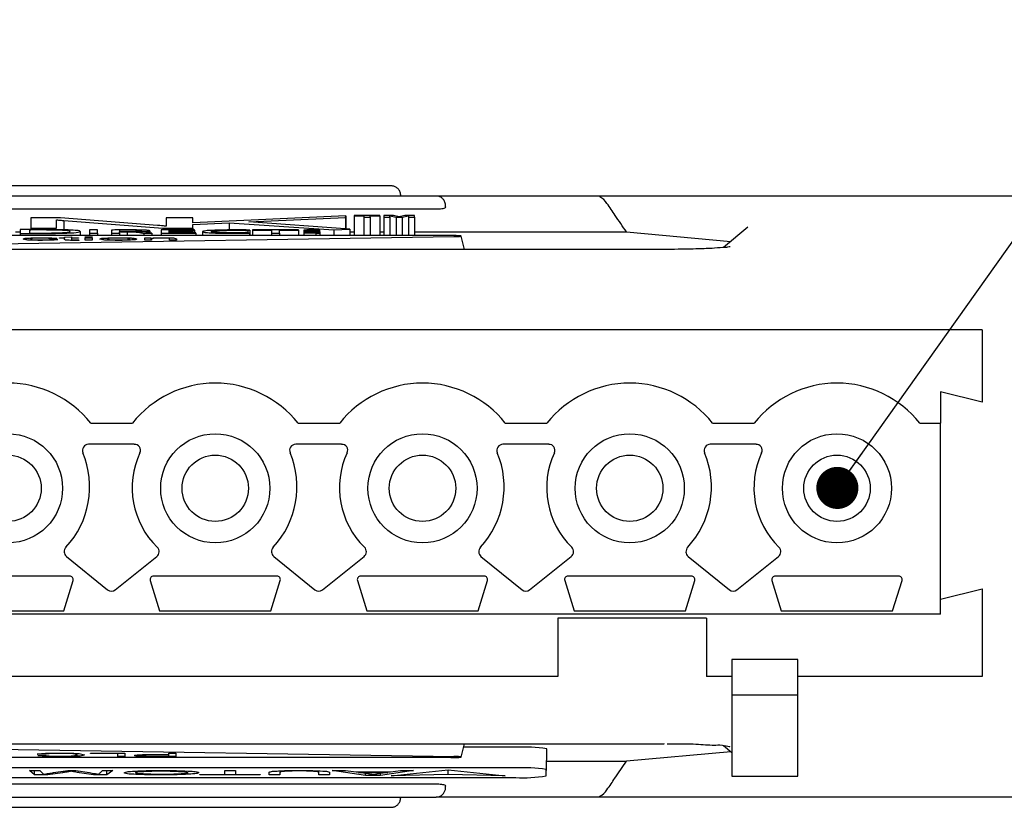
# Model space of a CAD drawing. Header units: millimetres. Extents: x 22 to 427, y 5 to 272.
# Tile 7 of 21: x 86 to 109, y 156 to 175. Entities that reach past the tile are written whole.
import ezdxf

# ---------------------------------------------------------------- set-up
doc = ezdxf.new("R2010")
doc.units = ezdxf.units.MM
doc.layers.add('TEXT', color=140, linetype='Continuous')
doc.styles.get("Standard").update_dxf_attribs({"font": 'Gothic.ttf'})
doc.dimstyles.new('SLDDIMSTYLE2', dxfattribs={"dimtxt": 0.18, "dimasz": 1.016, "dimexe": 0, "dimexo": 0.0625, "dimgap": 0, "dimtad": 0, "dimtih": 1, "dimtoh": 1, "dimdec": 0, "dimrnd": 1e-09, "dimzin": 0, "dimdsep": 46, "dimtxsty": 'Standard', "dimblk1": 'DOT', "dimblk2": 'DOT', "dimsah": 1, "dimcen": 0.09, "dimadec": 0, "dimazin": 0, "dimtfac": 1.016, "dimtdec": 0, "dimtofl": 0, "dimtmove": 0, "dimatfit": 3, "dimldrblk": 'DOT', "dimfxl": 0, "dimfrac": 2, "dimtolj": 1, "dimtzin": 0, "dimarcsym": 0})

# ---------------------------------------------------------------- blocks, each defined once
blk = doc.blocks.new('_DOT')
at = {"color": 0, "linetype": 'ByBlock', "lineweight": -2}
blk.add_line((-0.5, 0), (-1, 0), dxfattribs=at)
at = {"color": 0, "linetype": 'ByBlock', "const_width": 0.5}
blk.add_lwpolyline([(-0.25, 0, 1), (0.25, 0, 1)], format="xyb", close=True, dxfattribs=at)

msp = doc.modelspace()

# ---------------------------------------------------------------- linework, layer by layer
at = {"color": 7, "linetype": 'Continuous', "lineweight": 25}
for p, q in [((94.697, 171.189), (71.201, 171.189)), ((95.78, 170.942), (70.118, 170.942)), ((114.392, 170.939), (95.793, 170.939)), ((95.808, 170.623), (70.09, 170.623)), ((86, 170.417), (86, 170.166)), ((86.713, 170.417), (86, 170.417)), ((86.62, 170.166), (86.62, 170.369)), ((89.054, 170.234), (86.713, 170.417)), ((86.799, 170.351), (89.186, 170.166)), ((86.799, 170.351), (86.799, 170.127)), ((89.264, 170.417), (89.264, 170.214)), ((89.91, 170.417), (89.264, 170.417)), ((93.597, 170.466), (89.91, 170.296)), ((89.91, 170.296), (89.91, 170.417)), ((91.258, 170.316), (93.592, 170.428)), ((93.592, 170.428), (93.597, 170.466)), ((93.592, 170.428), (93.592, 170.151)), ((93.597, 170.466), (93.597, 170.15)), ((94.416, 170.47), (93.804, 170.47)), ((93.804, 170.47), (93.804, 170.463)), ((93.804, 170.463), (94.033, 170.463)), ((93.804, 170.463), (93.804, 169.989)), ((94.033, 170.463), (94.033, 170.429)), ((94.033, 170.429), (94.188, 170.429)), ((94.033, 170.429), (94.033, 169.989)), ((94.188, 170.463), (94.416, 170.463)), ((94.188, 170.429), (94.188, 170.463)), ((94.188, 170.429), (94.188, 169.989)), ((94.416, 170.463), (94.416, 170.47)), ((94.416, 170.463), (94.416, 169.989)), ((94.747, 170.47), (94.514, 170.47)), ((94.514, 170.47), (94.514, 170.429)), ((94.514, 170.429), (94.658, 170.429)), ((94.514, 170.429), (94.514, 169.989)), ((94.658, 170.461), (94.811, 170.429)), ((94.658, 170.429), (94.658, 170.461)), ((94.658, 170.429), (94.658, 169.989)), ((94.886, 170.442), (94.747, 170.47)), ((94.811, 170.429), (94.96, 170.429)), ((94.811, 170.429), (94.811, 169.989)), ((95.024, 170.47), (94.886, 170.442)), ((94.96, 170.429), (95.113, 170.461)), ((94.96, 170.429), (94.96, 169.989)), ((95.258, 170.47), (95.024, 170.47)), ((95.113, 170.461), (95.113, 170.429)), ((95.113, 170.429), (95.258, 170.429)), ((95.113, 170.429), (95.113, 169.989)), ((95.258, 170.429), (95.258, 170.47)), ((95.258, 170.429), (95.258, 169.989)), ((85.739, 170.131), (85.739, 170.04)), ((85.97, 170.122), (85.97, 170.049)), ((86, 170.166), (86.62, 170.166)), ((86, 170.166), (86, 170.133)), ((87.191, 170.088), (87.191, 169.989)), ((87.611, 170.123), (87.416, 170.123)), ((87.416, 170.123), (87.416, 170.045)), ((87.611, 170.045), (87.611, 170.123)), ((87.949, 170.122), (87.949, 170.045)), ((88.141, 170.115), (88.141, 170.087)), ((88.141, 170.087), (88.339, 170.087)), ((88.871, 170.103), (88.871, 170.053)), ((89.949, 170.123), (89.14, 170.123)), ((89.14, 170.123), (89.14, 170.045)), ((89.186, 170.166), (89.91, 170.166)), ((89.186, 170.166), (89.186, 170.123)), ((89.335, 170.115), (89.949, 170.115)), ((89.335, 170.09), (89.335, 170.115)), ((89.914, 170.09), (89.335, 170.09)), ((89.91, 170.254), (90.787, 170.292)), ((89.91, 170.166), (89.91, 170.254)), ((89.91, 170.166), (89.91, 170.123)), ((89.914, 170.082), (89.914, 170.09)), ((89.949, 170.115), (89.949, 170.123)), ((89.949, 170.115), (89.949, 170.054)), ((90.787, 170.292), (93.306, 170.126)), ((90.787, 170.292), (90.787, 170.124)), ((91.231, 170.113), (91.28, 170.121)), ((91.231, 170.113), (91.231, 170.056)), ((93.694, 170.144), (91.258, 170.316)), ((91.28, 170.121), (91.28, 169.989)), ((92.456, 170.123), (91.349, 170.123)), ((91.349, 170.123), (91.349, 170.115)), ((91.349, 170.115), (91.804, 170.115)), ((91.349, 170.115), (91.349, 169.989)), ((91.804, 170.115), (91.804, 170.045)), ((91.999, 170.115), (92.456, 170.115)), ((91.999, 170.045), (91.999, 170.115)), ((92.456, 170.115), (92.456, 170.123)), ((92.456, 170.115), (92.456, 169.989)), ((92.586, 170.117), (92.586, 170.105)), ((92.586, 170.105), (92.586, 170.081)), ((92.654, 170.098), (92.595, 170.098)), ((92.595, 170.098), (92.595, 170.095)), ((92.654, 170.098), (92.654, 170.098)), ((92.66, 170.11), (92.66, 170.11)), ((92.696, 170.095), (92.968, 170.095)), ((92.968, 170.111), (92.736, 170.111)), ((92.968, 170.098), (92.742, 170.098)), ((92.744, 170.107), (92.968, 170.107)), ((92.968, 170.124), (92.748, 170.124)), ((92.756, 170.12), (92.968, 170.12)), ((92.968, 170.12), (92.968, 170.124)), ((92.968, 170.12), (92.968, 170.111)), ((92.968, 170.107), (92.968, 170.111)), ((92.968, 170.107), (92.968, 170.098)), ((92.968, 170.095), (92.968, 170.098)), ((93.306, 170.126), (93.694, 170.144)), ((93.306, 170.126), (93.306, 169.989)), ((93.694, 170.144), (93.694, 169.989)), ((103.302, 170.194), (102.709, 169.7)), ((96.13, 169.989), (69.768, 169.989)), ((83.021, 169.756), (96.202, 169.963)), ((85.627, 170.077), (85.739, 170.077)), ((85.739, 170.04), (85.739, 169.989)), ((86.627, 169.917), (86.461, 169.916)), ((86.481, 169.897), (86.648, 169.896)), ((86.689, 169.935), (86.814, 169.935)), ((86.689, 169.926), (86.689, 169.935)), ((86.814, 169.926), (86.689, 169.926)), ((86.814, 169.95), (86.98, 169.957)), ((86.814, 169.935), (86.814, 169.95)), ((86.814, 169.935), (86.814, 169.926)), ((86.814, 169.892), (86.814, 169.926)), ((86.98, 169.957), (86.98, 169.935)), ((86.98, 169.935), (87.146, 169.935)), ((86.98, 169.935), (86.98, 169.926)), ((86.98, 169.926), (86.98, 169.89)), ((87.146, 169.926), (86.98, 169.926)), ((87.167, 169.873), (87.044, 169.873)), ((87.074, 169.882), (87.146, 169.882)), ((87.074, 169.882), (87.074, 169.873)), ((87.146, 169.935), (87.146, 169.926)), ((87.146, 169.882), (87.167, 169.873)), ((87.146, 169.882), (87.146, 169.873)), ((87.313, 169.958), (87.479, 169.958)), ((87.313, 169.946), (87.313, 169.958)), ((87.479, 169.946), (87.313, 169.946)), ((87.313, 169.935), (87.479, 169.935)), ((87.313, 169.874), (87.313, 169.935)), ((87.479, 169.874), (87.313, 169.874)), ((87.416, 170.045), (87.611, 170.045)), ((87.416, 170.045), (87.416, 169.989)), ((87.479, 169.958), (87.479, 169.946)), ((87.479, 169.935), (87.479, 169.874)), ((87.611, 170.045), (87.611, 169.989)), ((87.949, 170.045), (88.141, 170.045)), ((87.949, 170.045), (87.949, 169.989)), ((88.141, 170.079), (88.324, 170.079)), ((88.141, 170.045), (88.141, 170.079)), ((88.141, 170.045), (88.141, 169.989)), ((88.324, 170.079), (88.324, 169.989)), ((88.589, 170.082), (88.589, 170.083)), ((88.723, 170.045), (88.723, 169.989)), ((88.723, 170.045), (88.922, 170.045)), ((88.746, 169.935), (88.892, 169.935)), ((88.746, 169.874), (88.746, 169.935)), ((88.913, 169.874), (88.746, 169.874)), ((88.892, 169.935), (88.892, 169.926)), ((88.892, 169.926), (88.892, 169.874)), ((88.913, 169.907), (88.913, 169.874)), ((88.922, 170.045), (88.922, 169.989)), ((89.14, 170.045), (89.983, 170.045)), ((89.14, 170.045), (89.14, 169.989)), ((89.335, 170.082), (89.914, 170.082)), ((89.335, 170.054), (89.335, 170.082)), ((89.983, 170.054), (89.335, 170.054)), ((89.349, 169.874), (89.349, 169.911)), ((89.515, 169.874), (89.349, 169.874)), ((89.515, 169.912), (89.515, 169.874)), ((89.914, 170.082), (89.914, 170.054)), ((89.983, 170.045), (89.983, 170.054)), ((89.983, 170.045), (89.983, 169.989)), ((90.145, 170.084), (90.145, 169.989)), ((91.276, 170.048), (91.238, 170.056)), ((91.276, 170.048), (91.276, 169.989)), ((91.804, 170.045), (91.999, 170.045)), ((91.804, 170.045), (91.804, 169.989)), ((91.999, 170.045), (91.999, 169.989)), ((92.586, 170.081), (92.586, 170.063)), ((92.586, 170.063), (92.586, 169.989)), ((92.658, 170.067), (92.606, 170.068)), ((92.879, 170.047), (92.879, 169.989)), ((92.954, 170.068), (92.904, 170.068)), ((92.925, 170.08), (92.925, 170.08)), ((92.976, 170.08), (92.976, 170.062)), ((92.976, 170.08), (92.976, 170.08)), ((92.976, 170.062), (92.976, 170.047)), ((92.976, 170.047), (92.976, 169.989)), ((92.976, 170.047), (92.976, 170.047)), ((93.694, 170.077), (93.804, 170.077)), ((94.416, 170.077), (94.514, 170.077)), ((95.258, 170.077), (100.372, 170.077)), ((96.461, 169.655), (96.385, 169.976)), ((100.372, 170.077), (102.888, 169.849)), ((101.281, 169.655), (64.617, 169.655)), ((101.281, 169.655), (101.281, 169.653)), ((108.95, 167.715), (56.95, 167.715)), ((108.95, 167.715), (108.95, 167.613)), ((108.95, 167.613), (108.95, 165.965)), ((108.95, 165.965), (107.95, 166.215)), ((107.95, 166.215), (107.95, 165.458)), ((87.447, 165.458), (88.451, 165.458)), ((92.447, 165.458), (93.451, 165.458)), ((97.447, 165.458), (98.451, 165.458)), ((102.447, 165.458), (103.451, 165.458)), ((107.447, 165.458), (107.95, 165.458)), ((107.95, 160.855), (107.95, 165.458)), ((88.496, 164.95), (87.39, 164.95)), ((93.496, 164.95), (92.39, 164.95)), ((98.496, 164.95), (97.39, 164.95)), ((103.496, 164.95), (102.39, 164.95)), ((86.86, 162.241), (87.853, 161.44)), ((88.034, 161.44), (89.038, 162.241)), ((91.86, 162.241), (92.853, 161.44)), ((93.034, 161.44), (94.038, 162.241)), ((96.86, 162.241), (97.853, 161.44)), ((98.034, 161.44), (99.038, 162.241)), ((101.86, 162.241), (102.853, 161.44)), ((103.034, 161.44), (104.038, 162.241)), ((86.939, 161.767), (83.959, 161.767)), ((86.792, 160.932), (87.018, 161.666)), ((88.88, 161.666), (89.106, 160.932)), ((91.939, 161.767), (88.959, 161.767)), ((91.792, 160.932), (92.018, 161.666)), ((93.88, 161.666), (94.106, 160.932)), ((96.939, 161.767), (93.959, 161.767)), ((96.792, 160.932), (97.018, 161.666)), ((98.88, 161.666), (99.106, 160.932)), ((101.939, 161.767), (98.959, 161.767)), ((101.792, 160.932), (102.018, 161.666)), ((103.88, 161.666), (104.106, 160.932)), ((106.939, 161.767), (103.959, 161.767)), ((106.792, 160.932), (107.018, 161.666)), ((107.95, 161.215), (108.95, 161.465)), ((108.95, 161.465), (108.95, 159.347)), ((107.95, 160.855), (57.95, 160.855)), ((84.106, 160.932), (86.792, 160.932)), ((89.106, 160.932), (91.792, 160.932)), ((94.106, 160.932), (96.792, 160.932)), ((99.106, 160.932), (101.792, 160.932)), ((104.106, 160.932), (106.792, 160.932)), ((102.299, 160.755), (98.713, 160.755)), ((98.713, 160.755), (98.713, 159.347)), ((102.299, 160.755), (102.299, 159.347)), ((104.503, 159.754), (102.912, 159.754)), ((102.912, 159.754), (102.912, 159.55)), ((104.503, 159.55), (104.503, 159.754)), ((102.912, 159.55), (102.912, 159.053)), ((104.503, 159.053), (104.503, 159.55)), ((98.713, 159.347), (67.187, 159.347)), ((102.912, 159.347), (102.299, 159.347)), ((108.95, 159.347), (104.503, 159.347)), ((102.912, 159.053), (102.912, 158.894)), ((104.503, 158.894), (104.503, 159.053)), ((104.503, 158.894), (102.912, 158.894)), ((102.912, 158.894), (102.912, 157.93)), ((104.503, 157.93), (104.503, 158.894)), ((102.912, 157.93), (102.912, 157.906)), ((102.912, 157.906), (102.912, 156.995)), ((104.503, 157.906), (104.503, 157.93)), ((104.503, 156.995), (104.503, 157.906)), ((64.617, 157.724), (101.281, 157.724)), ((83.021, 157.623), (96.202, 157.416)), ((87.437, 157.498), (88.268, 157.498)), ((87.437, 157.488), (87.437, 157.498)), ((88.102, 157.488), (88.102, 157.498)), ((88.268, 157.498), (88.268, 157.414)), ((89.328, 157.498), (89.494, 157.498)), ((89.328, 157.464), (89.328, 157.498)), ((89.494, 157.498), (89.494, 157.414)), ((96.385, 157.403), (96.461, 157.724)), ((97.699, 157.64), (96.442, 157.64)), ((98.449, 157.446), (98.449, 157.601)), ((102.888, 157.53), (100.372, 157.302)), ((101.281, 157.724), (101.281, 157.726)), ((102.709, 157.679), (102.912, 157.51)), ((96.13, 157.39), (69.768, 157.39)), ((86.315, 157.469), (86.149, 157.471)), ((86.17, 157.438), (86.336, 157.44)), ((88.102, 157.488), (87.437, 157.488)), ((88.102, 157.414), (88.102, 157.488)), ((88.268, 157.414), (88.102, 157.414)), ((89.328, 157.454), (88.98, 157.454)), ((88.983, 157.424), (89.328, 157.424)), ((88.99, 157.464), (89.328, 157.464)), ((89.494, 157.414), (89.002, 157.414)), ((89.328, 157.454), (89.328, 157.464)), ((89.328, 157.424), (89.328, 157.454)), ((98.431, 156.946), (98.449, 157.446)), ((98.444, 157.302), (100.372, 157.302)), ((97.699, 157.14), (68.199, 157.14)), ((85.965, 157.076), (86.216, 157.076)), ((86.087, 156.973), (85.965, 157.076)), ((86.087, 156.973), (86.087, 157.076)), ((86.216, 157.076), (86.262, 157.031)), ((86.762, 157.023), (86.411, 156.973)), ((86.549, 157.026), (86.896, 157.076)), ((86.896, 157.076), (87.089, 157.076)), ((86.972, 157.058), (86.972, 157.076)), ((86.978, 157.058), (86.972, 157.058)), ((86.978, 157.058), (86.978, 157.076)), ((87.089, 157.076), (87.411, 157.027)), ((87.513, 156.973), (87.177, 157.023)), ((87.68, 157.032), (87.732, 157.076)), ((87.732, 157.076), (87.975, 157.076)), ((87.975, 157.076), (87.837, 156.973)), ((87.837, 156.973), (87.837, 157.076)), ((89.155, 157.067), (89.158, 157.067)), ((89.164, 157.078), (89.167, 157.078)), ((90.678, 156.985), (90.678, 157.076)), ((90.678, 157.076), (90.935, 157.076)), ((90.935, 157.076), (90.935, 156.985)), ((91.75, 156.973), (91.75, 157.034)), ((92.007, 157.034), (92.007, 156.973)), ((92.945, 156.973), (92.945, 157.034)), ((93.203, 157.034), (93.203, 156.973)), ((93.27, 157.081), (93.594, 157.081)), ((94.071, 156.958), (93.27, 157.081)), ((93.594, 157.081), (93.845, 157.042)), ((93.845, 157.042), (94.678, 157.042)), ((93.908, 157.03), (93.908, 157.042)), ((94.141, 156.994), (93.908, 157.03)), ((93.908, 157.03), (94.615, 157.03)), ((94.615, 157.03), (94.385, 156.994)), ((95.235, 157.081), (94.438, 156.958)), ((94.615, 157.03), (94.615, 157.042)), ((94.678, 157.042), (94.922, 157.081)), ((94.693, 156.952), (96.069, 157.096)), ((94.922, 157.081), (95.235, 157.081)), ((96.069, 157.096), (97.444, 156.952)), ((96.069, 156.979), (96.069, 157.096)), ((98.431, 156.946), (98.431, 157.102)), ((68.199, 156.908), (97.699, 156.908)), ((86.411, 156.973), (86.087, 156.973)), ((86.295, 156.987), (86.3, 156.987)), ((86.411, 156.973), (86.411, 157.005)), ((87.513, 156.973), (87.513, 157.01)), ((87.837, 156.973), (87.513, 156.973)), ((87.636, 156.987), (87.642, 156.987)), ((90.076, 156.985), (90.678, 156.985)), ((90.076, 156.973), (90.076, 156.985)), ((91.534, 156.973), (90.076, 156.973)), ((90.935, 156.985), (91.534, 156.985)), ((91.534, 156.985), (91.534, 156.973)), ((92.007, 156.973), (91.75, 156.973)), ((93.203, 156.973), (92.945, 156.973)), ((94.071, 156.958), (94.071, 157.005)), ((94.438, 156.958), (94.071, 156.958)), ((94.27, 156.972), (94.26, 156.972)), ((94.438, 156.958), (94.438, 157.002)), ((96.069, 156.979), (94.693, 156.952)), ((97.444, 156.952), (96.069, 156.979)), ((102.912, 156.995), (102.912, 156.943)), ((102.912, 156.943), (104.503, 156.943)), ((104.503, 156.943), (104.503, 156.995)), ((70.09, 156.755), (95.808, 156.755)), ((70.118, 156.436), (95.78, 156.436)), ((95.8, 156.439), (114.392, 156.439)), ((71.201, 156.189), (94.697, 156.189))]:
    msp.add_line(p, q, dxfattribs=at)
at = {"color": 7, "linetype": 'Continuous', "lineweight": 25, "flags": 128}
for points in [[(96.202, 169.963), (96.244, 169.964), (96.283, 169.965), (96.317, 169.967), (96.344, 169.969), (96.366, 169.971), (96.379, 169.973), (96.385, 169.975), (96.382, 169.978), (96.372, 169.98), (96.354, 169.982), (96.329, 169.984), (96.297, 169.986), (96.26, 169.987), (96.219, 169.988), (96.175, 169.989), (96.13, 169.989)], [(96.13, 157.39), (96.175, 157.39), (96.219, 157.391), (96.26, 157.392), (96.297, 157.393), (96.329, 157.395), (96.354, 157.397), (96.372, 157.399), (96.382, 157.401), (96.385, 157.403), (96.379, 157.406), (96.366, 157.408), (96.344, 157.41), (96.317, 157.412), (96.283, 157.413), (96.244, 157.415), (96.202, 157.416)]]:
    msp.add_lwpolyline(points, dxfattribs=at)
at = {"color": 7, "linetype": 'Continuous', "lineweight": 25}
for centre, radius in [((85.449, 163.889), 1.317), ((90.449, 163.889), 1.317), ((95.449, 163.889), 1.317), ((100.449, 163.889), 1.317), ((105.449, 163.889), 1.317), ((85.449, 163.889), 0.801), ((90.449, 163.889), 0.801), ((95.449, 163.889), 0.801), ((100.449, 163.889), 0.801), ((105.449, 163.889), 0.801)]:
    msp.add_circle(centre, radius, dxfattribs=at)
for centre, radius, start, end in [((85.449, 163.882), 2.545, 38.2695, 141.7305), ((90.449, 163.882), 2.545, 38.2696, 141.7304), ((95.449, 163.882), 2.545, 38.2695, 141.7305), ((100.449, 163.882), 2.545, 38.2695, 141.7305), ((105.449, 163.882), 2.545, 38.2696, 141.7304), ((87.39, 164.803), 0.147, 89.9972, 202.6473), ((88.502, 164.807), 0.143, 335.1277, 92.2278), ((92.39, 164.803), 0.147, 90.0017, 202.6428), ((93.502, 164.807), 0.143, 335.1278, 92.2307), ((97.39, 164.803), 0.147, 90.0017, 202.6428), ((98.502, 164.807), 0.143, 335.1277, 92.2278), ((102.39, 164.803), 0.147, 89.9988, 202.6428), ((103.502, 164.807), 0.143, 335.1277, 92.2278), ((85.279, 163.923), 2.14, 317.1447, 22.6438), ((90.453, 163.902), 2.008, 155.1279, 225.6378), ((90.279, 163.923), 2.14, 317.1451, 22.6437), ((95.453, 163.902), 2.008, 155.1272, 225.6384), ((95.279, 163.923), 2.14, 317.1447, 22.6438), ((100.453, 163.902), 2.008, 155.1279, 225.6378), ((100.279, 163.923), 2.14, 317.1451, 22.6437), ((105.453, 163.902), 2.008, 155.1279, 225.6378), ((86.964, 162.359), 0.158, 137.148, 228.5373), ((88.944, 162.359), 0.151, 308.5833, 45.6371), ((91.964, 162.359), 0.158, 137.1416, 228.5437), ((93.944, 162.359), 0.151, 308.5833, 45.6371), ((96.964, 162.359), 0.158, 137.148, 228.5373), ((98.944, 162.359), 0.151, 308.5882, 45.6359), ((101.964, 162.359), 0.158, 137.148, 228.5373), ((103.944, 162.359), 0.151, 308.5833, 45.6371), ((86.939, 161.686), 0.0815, 345.7338, 90.0021), ((88.955, 161.689), 0.0786, 87.1575, 197.1067), ((91.939, 161.686), 0.0815, 345.7422, 89.9936), ((93.955, 161.689), 0.0786, 87.1575, 197.1067), ((96.939, 161.686), 0.0815, 345.7338, 90.0021), ((98.955, 161.689), 0.0786, 87.1575, 197.1067), ((101.939, 161.686), 0.0815, 345.7338, 90.0021), ((103.955, 161.689), 0.0786, 87.1575, 197.1067), ((106.939, 161.686), 0.0815, 345.7422, 89.9936), ((87.943, 161.553), 0.145, 231.4171, 308.5829), ((92.943, 161.553), 0.145, 231.4171, 308.5829), ((97.943, 161.553), 0.145, 231.4156, 308.5844), ((102.943, 161.553), 0.145, 231.4171, 308.5829), ((97.886, 154.028), 3.617, 81.0448, 92.9634), ((97.882, 153.612), 3.533, 81.0447, 92.9635), ((97.882, 160.436), 3.533, 267.0366, 278.9552)]:
    msp.add_arc(centre, radius, start, end, dxfattribs=at)
for points, knots in [([(94.925, 170.933), (94.925, 170.952), (94.923, 171.001), (94.896, 171.073), (94.844, 171.138), (94.775, 171.181), (94.723, 171.186), (94.697, 171.189)], [0, 0, 0, 0, 0.147678, 0.383495, 0.589982, 0.795092, 1, 1, 1, 1]), ([(96.005, 170.679), (96.006, 170.702), (96.008, 170.755), (95.977, 170.831), (95.924, 170.894), (95.856, 170.935), (95.805, 170.939), (95.781, 170.941)], [0, 0, 0, 0, 0.17874, 0.408524, 0.611271, 0.813372, 1, 1, 1, 1]), ([(100.372, 170.077), (100.279, 170.21), (100.118, 170.439), (99.928, 170.733), (99.797, 170.893), (99.724, 170.925), (99.723, 170.925)], [0, 0, 0, 0, 0.451719, 0.778524, 0.997179, 1, 1, 1, 1]), ([(96.005, 170.679), (96.006, 170.676), (96.007, 170.663), (95.975, 170.649), (95.937, 170.635), (95.88, 170.626), (95.836, 170.624), (95.811, 170.623), (95.808, 170.623)], [0, 0, 0, 0, 0.0418884, 0.1752545, 0.3836507, 0.6534969, 0.9588509, 1, 1, 1, 1]), ([(86.62, 170.369), (86.635, 170.367), (86.663, 170.364), (86.691, 170.361), (86.703, 170.359)], [0, 0, 0, 0, 0.545663, 1, 1, 1, 1]), ([(86.703, 170.359), (86.72, 170.358), (86.752, 170.355), (86.784, 170.352), (86.799, 170.351)], [0, 0, 0, 0, 0.538927, 1, 1, 1, 1]), ([(86.226, 170.133), (86.13, 170.133), (85.968, 170.133), (85.806, 170.132), (85.739, 170.131)], [0, 0, 0, 0, 0.5903711, 1, 1, 1, 1]), ([(86.236, 170.124), (86.179, 170.124), (86.091, 170.123), (86.002, 170.123), (85.97, 170.122)], [0, 0, 0, 0, 0.639638, 1, 1, 1, 1]), ([(86.199, 170.049), (86.282, 170.049), (86.432, 170.05), (86.633, 170.052), (86.787, 170.063), (86.891, 170.062), (86.938, 170.083), (86.951, 170.088)], [0, 0, 0, 0, 0.329813, 0.596067, 0.79662, 0.94595, 1, 1, 1, 1]), ([(86.94, 170.122), (86.89, 170.124), (86.778, 170.128), (86.54, 170.132), (86.352, 170.133), (86.226, 170.133)], [0, 0, 0, 0, 0.208072, 0.470469, 1, 1, 1, 1]), ([(86.951, 170.088), (86.943, 170.092), (86.913, 170.108), (86.836, 170.108), (86.701, 170.12), (86.494, 170.122), (86.33, 170.123), (86.236, 170.124)], [0, 0, 0, 0, 0.036512, 0.139903, 0.312881, 0.607121, 1, 1, 1, 1]), ([(86.937, 170.053), (87.006, 170.052), (87.094, 170.051), (87.174, 170.082), (87.191, 170.088)], [0, 0, 0, 0, 0.787951, 1, 1, 1, 1]), ([(87.191, 170.088), (87.184, 170.093), (87.16, 170.108), (87.072, 170.111), (86.995, 170.117), (86.94, 170.122)], [0, 0, 0, 0, 0.094134, 0.336304, 1, 1, 1, 1]), ([(88.319, 170.124), (88.245, 170.124), (88.122, 170.124), (87.999, 170.123), (87.949, 170.122)], [0, 0, 0, 0, 0.595139, 1, 1, 1, 1]), ([(88.332, 170.116), (88.289, 170.116), (88.226, 170.116), (88.162, 170.115), (88.141, 170.115)], [0, 0, 0, 0, 0.6761255, 1, 1, 1, 1]), ([(88.754, 170.117), (88.724, 170.119), (88.657, 170.121), (88.512, 170.124), (88.396, 170.124), (88.319, 170.124)], [0, 0, 0, 0, 0.204318, 0.4627365, 1, 1, 1, 1]), ([(88.676, 170.102), (88.671, 170.103), (88.654, 170.11), (88.613, 170.11), (88.545, 170.115), (88.449, 170.116), (88.374, 170.116), (88.332, 170.116)], [0, 0, 0, 0, 0.043504, 0.161155, 0.346054, 0.639018, 1, 1, 1, 1]), ([(88.339, 170.087), (88.375, 170.087), (88.44, 170.087), (88.529, 170.088), (88.599, 170.092), (88.647, 170.092), (88.67, 170.1), (88.676, 170.102)], [0, 0, 0, 0, 0.317298, 0.581537, 0.786431, 0.943251, 1, 1, 1, 1]), ([(88.589, 170.083), (88.63, 170.083), (88.702, 170.085), (88.79, 170.091), (88.845, 170.092), (88.865, 170.1), (88.871, 170.103)], [0, 0, 0, 0, 0.429048, 0.765207, 0.934985, 1, 1, 1, 1]), ([(88.871, 170.103), (88.858, 170.106), (88.82, 170.116), (88.78, 170.117), (88.754, 170.117)], [0, 0, 0, 0, 0.337416, 1, 1, 1, 1]), ([(89.183, 170.223), (89.161, 170.225), (89.118, 170.229), (89.074, 170.233), (89.054, 170.234)], [0, 0, 0, 0, 0.52355, 1, 1, 1, 1]), ([(89.264, 170.214), (89.251, 170.216), (89.224, 170.219), (89.197, 170.222), (89.183, 170.223)], [0, 0, 0, 0, 0.5012777, 1, 1, 1, 1]), ([(90.925, 170.125), (90.844, 170.124), (90.694, 170.123), (90.49, 170.12), (90.327, 170.109), (90.213, 170.109), (90.159, 170.089), (90.145, 170.084)], [0, 0, 0, 0, 0.3102524, 0.5729717, 0.7797779, 0.9404619, 1, 1, 1, 1]), ([(90.349, 170.084), (90.356, 170.088), (90.385, 170.102), (90.454, 170.103), (90.568, 170.112), (90.733, 170.115), (90.861, 170.116), (90.932, 170.116)], [0, 0, 0, 0, 0.044068, 0.160569, 0.344149, 0.636706, 1, 1, 1, 1]), ([(91.28, 170.121), (91.26, 170.122), (91.21, 170.123), (91.092, 170.124), (90.993, 170.124), (90.925, 170.125)], [0, 0, 0, 0, 0.165382, 0.420916, 1, 1, 1, 1]), ([(90.932, 170.116), (90.995, 170.116), (91.094, 170.116), (91.194, 170.114), (91.231, 170.113)], [0, 0, 0, 0, 0.626488, 1, 1, 1, 1]), ([(92.748, 170.124), (92.732, 170.124), (92.703, 170.124), (92.664, 170.123), (92.634, 170.122), (92.611, 170.121), (92.595, 170.121), (92.587, 170.118), (92.586, 170.117)], [0, 0, 0, 0, 0.300563, 0.537598, 0.717587, 0.8472, 0.964658, 1, 1, 1, 1]), ([(92.586, 170.117), (92.588, 170.116), (92.597, 170.113), (92.606, 170.113), (92.612, 170.113)], [0, 0, 0, 0, 0.334043, 1, 1, 1, 1]), ([(92.66, 170.11), (92.649, 170.11), (92.63, 170.11), (92.607, 170.108), (92.592, 170.107), (92.587, 170.105), (92.586, 170.105)], [0, 0, 0, 0, 0.441623, 0.774465, 0.938038, 1, 1, 1, 1]), ([(92.586, 170.105), (92.588, 170.104), (92.596, 170.1), (92.62, 170.1), (92.64, 170.099), (92.654, 170.098)], [0, 0, 0, 0, 0.109908, 0.382149, 1, 1, 1, 1]), ([(92.777, 170.09), (92.757, 170.09), (92.721, 170.09), (92.671, 170.089), (92.631, 170.087), (92.603, 170.087), (92.589, 170.082), (92.586, 170.081)], [0, 0, 0, 0, 0.309539, 0.572235, 0.779341, 0.940476, 1, 1, 1, 1]), ([(92.595, 170.095), (92.612, 170.095), (92.646, 170.095), (92.68, 170.095), (92.696, 170.095)], [0, 0, 0, 0, 0.526095, 1, 1, 1, 1]), ([(92.612, 170.113), (92.62, 170.112), (92.636, 170.111), (92.652, 170.111), (92.66, 170.11)], [0, 0, 0, 0, 0.487019, 1, 1, 1, 1]), ([(92.78, 170.087), (92.761, 170.086), (92.726, 170.086), (92.685, 170.086), (92.657, 170.084), (92.644, 170.083), (92.638, 170.081), (92.637, 170.081)], [0, 0, 0, 0, 0.38408, 0.732351, 0.871315, 0.964304, 1, 1, 1, 1]), ([(92.642, 170.116), (92.643, 170.116), (92.648, 170.118), (92.661, 170.118), (92.684, 170.12), (92.716, 170.12), (92.742, 170.12), (92.756, 170.12)], [0, 0, 0, 0, 0.0400698, 0.1515452, 0.3311587, 0.6247176, 1, 1, 1, 1]), ([(92.702, 170.111), (92.694, 170.111), (92.678, 170.112), (92.659, 170.113), (92.647, 170.113), (92.643, 170.115), (92.642, 170.116)], [0, 0, 0, 0, 0.420136, 0.758704, 0.932972, 1, 1, 1, 1]), ([(92.642, 170.103), (92.643, 170.104), (92.648, 170.106), (92.66, 170.106), (92.681, 170.107), (92.709, 170.107), (92.732, 170.107), (92.744, 170.107)], [0, 0, 0, 0, 0.044053, 0.16363, 0.350155, 0.643139, 1, 1, 1, 1]), ([(92.709, 170.099), (92.7, 170.099), (92.683, 170.099), (92.662, 170.101), (92.648, 170.101), (92.643, 170.103), (92.642, 170.103)], [0, 0, 0, 0, 0.4086204, 0.7502899, 0.9302183, 1, 1, 1, 1]), ([(92.736, 170.111), (92.73, 170.111), (92.719, 170.111), (92.707, 170.111), (92.702, 170.111)], [0, 0, 0, 0, 0.578238, 1, 1, 1, 1]), ([(92.742, 170.098), (92.736, 170.098), (92.725, 170.099), (92.714, 170.099), (92.709, 170.099)], [0, 0, 0, 0, 0.5757, 1, 1, 1, 1]), ([(92.976, 170.08), (92.971, 170.082), (92.952, 170.088), (92.912, 170.087), (92.851, 170.09), (92.804, 170.09), (92.777, 170.09)], [0, 0, 0, 0, 0.075451, 0.302772, 0.597052, 1, 1, 1, 1]), ([(92.925, 170.08), (92.921, 170.081), (92.904, 170.085), (92.872, 170.085), (92.829, 170.087), (92.797, 170.087), (92.78, 170.087)], [0, 0, 0, 0, 0.09424, 0.349812, 0.643025, 1, 1, 1, 1]), ([(85.739, 170.04), (85.811, 170.04), (85.95, 170.039), (86.088, 170.039), (86.155, 170.039)], [0, 0, 0, 0, 0.517701, 1, 1, 1, 1]), ([(85.816, 169.905), (85.824, 169.909), (85.859, 169.929), (85.949, 169.926), (86.084, 169.937), (86.19, 169.936), (86.25, 169.936)], [0, 0, 0, 0, 0.059341, 0.274111, 0.593525, 1, 1, 1, 1]), ([(86.246, 169.873), (86.195, 169.873), (86.102, 169.873), (85.981, 169.88), (85.887, 169.881), (85.838, 169.897), (85.816, 169.905)], [0, 0, 0, 0, 0.350565, 0.643632, 0.84528, 1, 1, 1, 1]), ([(85.97, 170.049), (86.009, 170.049), (86.085, 170.049), (86.162, 170.049), (86.199, 170.049)], [0, 0, 0, 0, 0.511031, 1, 1, 1, 1]), ([(86.25, 169.928), (86.227, 169.928), (86.182, 169.928), (86.109, 169.924), (86.041, 169.926), (85.998, 169.91), (85.983, 169.905)], [0, 0, 0, 0, 0.25957, 0.492337, 0.818227, 1, 1, 1, 1]), ([(85.983, 169.905), (85.997, 169.899), (86.038, 169.883), (86.104, 169.885), (86.177, 169.882), (86.222, 169.882), (86.245, 169.882)], [0, 0, 0, 0, 0.174132, 0.496336, 0.733692, 1, 1, 1, 1]), ([(86.155, 170.039), (86.323, 170.039), (86.584, 170.04), (86.844, 170.049), (86.937, 170.053)], [0, 0, 0, 0, 0.643514, 1, 1, 1, 1]), ([(86.245, 169.882), (86.271, 169.882), (86.317, 169.882), (86.379, 169.885), (86.433, 169.887), (86.465, 169.894), (86.481, 169.897)], [0, 0, 0, 0, 0.318339, 0.590267, 0.789378, 1, 1, 1, 1]), ([(86.648, 169.896), (86.633, 169.893), (86.586, 169.882), (86.498, 169.879), (86.379, 169.874), (86.293, 169.873), (86.246, 169.873)], [0, 0, 0, 0, 0.11125, 0.356858, 0.651614, 1, 1, 1, 1]), ([(86.25, 169.936), (86.303, 169.936), (86.398, 169.935), (86.525, 169.933), (86.597, 169.921), (86.627, 169.917)], [0, 0, 0, 0, 0.42174, 0.757107, 1, 1, 1, 1]), ([(86.461, 169.916), (86.452, 169.917), (86.426, 169.922), (86.38, 169.925), (86.319, 169.927), (86.274, 169.927), (86.25, 169.928)], [0, 0, 0, 0, 0.127702, 0.36761, 0.655014, 1, 1, 1, 1]), ([(87.044, 169.873), (87.004, 169.873), (86.947, 169.872), (86.879, 169.877), (86.84, 169.875), (86.822, 169.887), (86.814, 169.892)], [0, 0, 0, 0, 0.515653, 0.730424, 0.878859, 1, 1, 1, 1]), ([(86.98, 169.89), (86.981, 169.889), (86.984, 169.884), (86.99, 169.884), (86.995, 169.884)], [0, 0, 0, 0, 0.270861, 1, 1, 1, 1]), ([(86.995, 169.884), (87, 169.884), (87.013, 169.883), (87.039, 169.882), (87.06, 169.882), (87.074, 169.882)], [0, 0, 0, 0, 0.203938, 0.490363, 1, 1, 1, 1]), ([(87.666, 169.905), (87.674, 169.909), (87.711, 169.93), (87.805, 169.926), (87.944, 169.937), (88.052, 169.936), (88.113, 169.936)], [0, 0, 0, 0, 0.060867, 0.282017, 0.600488, 1, 1, 1, 1]), ([(88.113, 169.873), (88.061, 169.873), (87.966, 169.873), (87.841, 169.88), (87.742, 169.881), (87.689, 169.897), (87.666, 169.905)], [0, 0, 0, 0, 0.342146, 0.632662, 0.838666, 1, 1, 1, 1]), ([(88.108, 169.928), (88.085, 169.928), (88.04, 169.927), (87.966, 169.924), (87.895, 169.925), (87.849, 169.91), (87.832, 169.905)], [0, 0, 0, 0, 0.253701, 0.480865, 0.805439, 1, 1, 1, 1]), ([(87.832, 169.905), (87.85, 169.899), (87.898, 169.884), (87.97, 169.885), (88.047, 169.882), (88.093, 169.882), (88.117, 169.882)], [0, 0, 0, 0, 0.194543, 0.522383, 0.749386, 1, 1, 1, 1]), ([(88.393, 169.905), (88.375, 169.91), (88.327, 169.926), (88.255, 169.924), (88.178, 169.927), (88.132, 169.928), (88.108, 169.928)], [0, 0, 0, 0, 0.1956487, 0.523305, 0.7499109, 1, 1, 1, 1]), ([(88.113, 169.936), (88.163, 169.936), (88.257, 169.936), (88.381, 169.93), (88.481, 169.929), (88.535, 169.913), (88.559, 169.905)], [0, 0, 0, 0, 0.337762, 0.625706, 0.833325, 1, 1, 1, 1]), ([(88.559, 169.905), (88.552, 169.901), (88.516, 169.88), (88.422, 169.884), (88.283, 169.872), (88.174, 169.873), (88.113, 169.873)], [0, 0, 0, 0, 0.058877, 0.27504, 0.595284, 1, 1, 1, 1]), ([(88.117, 169.882), (88.14, 169.882), (88.185, 169.882), (88.259, 169.885), (88.33, 169.884), (88.376, 169.899), (88.393, 169.905)], [0, 0, 0, 0, 0.253885, 0.480167, 0.805164, 1, 1, 1, 1]), ([(88.324, 170.079), (88.353, 170.079), (88.406, 170.079), (88.478, 170.077), (88.538, 170.075), (88.585, 170.071), (88.613, 170.066), (88.625, 170.064)], [0, 0, 0, 0, 0.2932, 0.529143, 0.71524, 0.880743, 1, 1, 1, 1]), ([(88.809, 170.067), (88.796, 170.069), (88.765, 170.074), (88.714, 170.078), (88.654, 170.081), (88.612, 170.082), (88.589, 170.082)], [0, 0, 0, 0, 0.179513, 0.432909, 0.68921, 1, 1, 1, 1]), ([(88.625, 170.064), (88.645, 170.059), (88.677, 170.051), (88.71, 170.047), (88.723, 170.045)], [0, 0, 0, 0, 0.623976, 1, 1, 1, 1]), ([(88.922, 170.045), (88.903, 170.048), (88.865, 170.054), (88.828, 170.062), (88.809, 170.067)], [0, 0, 0, 0, 0.490093, 1, 1, 1, 1]), ([(88.892, 169.926), (88.912, 169.928), (88.959, 169.932), (89.059, 169.935), (89.139, 169.936), (89.192, 169.936)], [0, 0, 0, 0, 0.201477, 0.473881, 1, 1, 1, 1]), ([(89.158, 169.928), (89.136, 169.927), (89.096, 169.927), (89.039, 169.926), (88.992, 169.923), (88.95, 169.922), (88.926, 169.913), (88.913, 169.907)], [0, 0, 0, 0, 0.257409, 0.494971, 0.689076, 0.82819, 1, 1, 1, 1]), ([(89.349, 169.911), (89.34, 169.916), (89.323, 169.924), (89.29, 169.924), (89.253, 169.927), (89.207, 169.927), (89.175, 169.927), (89.158, 169.928)], [0, 0, 0, 0, 0.153523, 0.293469, 0.492613, 0.735184, 1, 1, 1, 1]), ([(89.192, 169.936), (89.245, 169.936), (89.319, 169.936), (89.41, 169.931), (89.467, 169.931), (89.499, 169.918), (89.515, 169.912)], [0, 0, 0, 0, 0.482933, 0.686534, 0.837461, 1, 1, 1, 1]), ([(90.145, 170.084), (90.155, 170.079), (90.193, 170.061), (90.283, 170.06), (90.43, 170.049), (90.636, 170.045), (90.794, 170.044), (90.881, 170.044)], [0, 0, 0, 0, 0.046189, 0.167625, 0.355516, 0.647838, 1, 1, 1, 1]), ([(90.921, 170.052), (90.859, 170.053), (90.746, 170.053), (90.594, 170.055), (90.476, 170.064), (90.395, 170.064), (90.358, 170.08), (90.349, 170.084)], [0, 0, 0, 0, 0.3239668, 0.5890957, 0.7914377, 0.9441217, 1, 1, 1, 1]), ([(90.881, 170.044), (90.969, 170.044), (91.1, 170.044), (91.232, 170.047), (91.276, 170.048)], [0, 0, 0, 0, 0.666907, 1, 1, 1, 1]), ([(91.238, 170.056), (91.184, 170.055), (91.078, 170.053), (90.972, 170.053), (90.921, 170.052)], [0, 0, 0, 0, 0.512933, 1, 1, 1, 1]), ([(92.586, 170.081), (92.591, 170.079), (92.612, 170.073), (92.654, 170.073), (92.715, 170.071), (92.759, 170.071), (92.784, 170.071)], [0, 0, 0, 0, 0.087126, 0.331114, 0.624551, 1, 1, 1, 1]), ([(92.606, 170.068), (92.601, 170.068), (92.593, 170.068), (92.587, 170.064), (92.586, 170.063)], [0, 0, 0, 0, 0.7284, 1, 1, 1, 1]), ([(92.586, 170.063), (92.588, 170.062), (92.599, 170.057), (92.623, 170.057), (92.662, 170.054), (92.718, 170.053), (92.761, 170.053), (92.785, 170.052)], [0, 0, 0, 0, 0.045727, 0.166688, 0.354212, 0.646639, 1, 1, 1, 1]), ([(92.637, 170.081), (92.639, 170.08), (92.648, 170.077), (92.667, 170.077), (92.697, 170.075), (92.737, 170.075), (92.766, 170.074), (92.782, 170.074)], [0, 0, 0, 0, 0.05187, 0.187834, 0.388592, 0.680415, 1, 1, 1, 1]), ([(92.64, 170.063), (92.642, 170.064), (92.648, 170.067), (92.654, 170.067), (92.658, 170.067)], [0, 0, 0, 0, 0.40508, 1, 1, 1, 1]), ([(92.782, 170.056), (92.761, 170.056), (92.725, 170.056), (92.681, 170.059), (92.653, 170.059), (92.643, 170.062), (92.64, 170.063)], [0, 0, 0, 0, 0.42897, 0.765647, 0.935665, 1, 1, 1, 1]), ([(92.782, 170.074), (92.803, 170.074), (92.84, 170.074), (92.885, 170.077), (92.912, 170.077), (92.922, 170.08), (92.925, 170.08)], [0, 0, 0, 0, 0.4384528, 0.7732615, 0.9389605, 1, 1, 1, 1]), ([(92.922, 170.063), (92.918, 170.062), (92.902, 170.058), (92.873, 170.058), (92.83, 170.056), (92.799, 170.056), (92.782, 170.056)], [0, 0, 0, 0, 0.08924, 0.336323, 0.62965, 1, 1, 1, 1]), ([(92.784, 170.071), (92.805, 170.071), (92.842, 170.071), (92.893, 170.072), (92.932, 170.074), (92.96, 170.075), (92.973, 170.079), (92.976, 170.08)], [0, 0, 0, 0, 0.3182499, 0.5825634, 0.7870341, 0.9432665, 1, 1, 1, 1]), ([(92.785, 170.052), (92.805, 170.053), (92.842, 170.053), (92.892, 170.053), (92.932, 170.056), (92.959, 170.056), (92.973, 170.061), (92.976, 170.062)], [0, 0, 0, 0, 0.312784, 0.575968, 0.781967, 0.941222, 1, 1, 1, 1]), ([(92.928, 170.049), (92.92, 170.049), (92.908, 170.049), (92.892, 170.048), (92.883, 170.048), (92.88, 170.047), (92.879, 170.047)], [0, 0, 0, 0, 0.4430197, 0.776189, 0.9393691, 1, 1, 1, 1]), ([(92.879, 170.047), (92.88, 170.046), (92.886, 170.045), (92.897, 170.045), (92.911, 170.044), (92.922, 170.044), (92.928, 170.044)], [0, 0, 0, 0, 0.096987, 0.355201, 0.648005, 1, 1, 1, 1]), ([(92.904, 170.068), (92.908, 170.067), (92.915, 170.067), (92.92, 170.064), (92.922, 170.063)], [0, 0, 0, 0, 0.723642, 1, 1, 1, 1]), ([(92.976, 170.047), (92.975, 170.047), (92.973, 170.048), (92.967, 170.048), (92.957, 170.049), (92.944, 170.049), (92.933, 170.049), (92.928, 170.049)], [0, 0, 0, 0, 0.045373, 0.1665568, 0.3542363, 0.6468336, 1, 1, 1, 1]), ([(92.928, 170.044), (92.935, 170.044), (92.947, 170.044), (92.963, 170.045), (92.972, 170.045), (92.975, 170.046), (92.976, 170.047)], [0, 0, 0, 0, 0.439999, 0.773976, 0.938804, 1, 1, 1, 1]), ([(92.976, 170.062), (92.973, 170.064), (92.966, 170.067), (92.958, 170.068), (92.954, 170.068)], [0, 0, 0, 0, 0.440515, 1, 1, 1, 1]), ([(102.871, 169.717), (102.871, 169.717), (102.879, 169.719), (102.788, 169.703), (102.728, 169.703), (102.428, 169.676), (102.078, 169.666), (101.665, 169.655), (101.392, 169.656), (101.281, 169.656)], [0, 0, 0, 0, 0.000139, 0.014969, 0.081147, 0.238747, 0.484698, 0.788873, 1, 1, 1, 1]), ([(86.149, 157.471), (86.173, 157.475), (86.241, 157.487), (86.364, 157.493), (86.522, 157.498), (86.635, 157.499), (86.695, 157.499)], [0, 0, 0, 0, 0.132927, 0.381672, 0.668626, 1, 1, 1, 1]), ([(86.695, 157.499), (86.787, 157.499), (86.916, 157.498), (87.073, 157.491), (87.181, 157.486), (87.25, 157.467), (87.292, 157.455)], [0, 0, 0, 0, 0.4598477, 0.6448488, 0.7830144, 1, 1, 1, 1]), ([(101.35, 157.723), (101.437, 157.722), (101.692, 157.722), (102.064, 157.722), (102.512, 157.677), (102.653, 157.713), (102.887, 157.642), (102.864, 157.663), (102.864, 157.663)], [0, 0, 0, 0, 0.172026, 0.500876, 0.774299, 0.93943, 0.999792, 1, 1, 1, 1]), ([(86.68, 157.413), (86.611, 157.414), (86.487, 157.415), (86.316, 157.419), (86.215, 157.432), (86.17, 157.438)], [0, 0, 0, 0, 0.404681, 0.729755, 1, 1, 1, 1]), ([(86.7, 157.489), (86.646, 157.489), (86.549, 157.488), (86.42, 157.485), (86.347, 157.473), (86.315, 157.469)], [0, 0, 0, 0, 0.423288, 0.7527082, 1, 1, 1, 1]), ([(86.336, 157.44), (86.353, 157.438), (86.399, 157.431), (86.478, 157.426), (86.578, 157.423), (86.649, 157.423), (86.687, 157.423)], [0, 0, 0, 0, 0.14572, 0.395044, 0.676488, 1, 1, 1, 1]), ([(87.292, 157.455), (87.28, 157.449), (87.226, 157.423), (87.097, 157.427), (86.907, 157.413), (86.761, 157.413), (86.68, 157.413)], [0, 0, 0, 0, 0.065467, 0.29139, 0.606332, 1, 1, 1, 1]), ([(86.687, 157.423), (86.756, 157.423), (86.852, 157.423), (86.969, 157.429), (87.048, 157.432), (87.096, 157.447), (87.126, 157.455)], [0, 0, 0, 0, 0.466479, 0.654504, 0.794687, 1, 1, 1, 1]), ([(87.126, 157.455), (87.099, 157.464), (87.028, 157.487), (86.92, 157.485), (86.805, 157.489), (86.736, 157.489), (86.7, 157.489)], [0, 0, 0, 0, 0.192265, 0.52048, 0.749728, 1, 1, 1, 1]), ([(88.497, 157.438), (88.509, 157.443), (88.56, 157.461), (88.669, 157.458), (88.821, 157.465), (88.932, 157.464), (88.99, 157.464)], [0, 0, 0, 0, 0.074669, 0.326481, 0.647615, 1, 1, 1, 1]), ([(88.745, 157.416), (88.704, 157.417), (88.635, 157.42), (88.551, 157.421), (88.511, 157.434), (88.497, 157.438)], [0, 0, 0, 0, 0.496623, 0.824052, 1, 1, 1, 1]), ([(88.98, 157.454), (88.934, 157.455), (88.848, 157.455), (88.748, 157.449), (88.686, 157.45), (88.667, 157.441), (88.663, 157.439)], [0, 0, 0, 0, 0.434576, 0.802629, 0.956233, 1, 1, 1, 1]), ([(88.663, 157.439), (88.671, 157.436), (88.705, 157.425), (88.777, 157.427), (88.876, 157.424), (88.947, 157.424), (88.983, 157.424)], [0, 0, 0, 0, 0.077882, 0.336087, 0.658919, 1, 1, 1, 1]), ([(89.002, 157.414), (88.953, 157.414), (88.868, 157.414), (88.782, 157.415), (88.745, 157.416)], [0, 0, 0, 0, 0.565604, 1, 1, 1, 1]), ([(99.723, 156.453), (99.724, 156.454), (99.797, 156.485), (99.926, 156.643), (100.117, 156.937), (100.277, 157.166), (100.372, 157.302)], [0, 0, 0, 0, 0.002821, 0.221476, 0.538742, 1, 1, 1, 1]), ([(86.262, 157.031), (86.271, 157.023), (86.285, 157.011), (86.292, 156.993), (86.295, 156.987)], [0, 0, 0, 0, 0.629256, 1, 1, 1, 1]), ([(86.3, 156.987), (86.343, 156.994), (86.426, 157.008), (86.509, 157.02), (86.549, 157.026)], [0, 0, 0, 0, 0.517579, 1, 1, 1, 1]), ([(86.972, 157.058), (86.937, 157.051), (86.868, 157.039), (86.797, 157.028), (86.762, 157.023)], [0, 0, 0, 0, 0.49945, 1, 1, 1, 1]), ([(87.177, 157.023), (87.136, 157.03), (87.07, 157.04), (87.004, 157.053), (86.978, 157.058)], [0, 0, 0, 0, 0.612063, 1, 1, 1, 1]), ([(87.411, 157.027), (87.458, 157.019), (87.533, 157.007), (87.607, 156.992), (87.636, 156.987)], [0, 0, 0, 0, 0.620759, 1, 1, 1, 1]), ([(87.642, 156.987), (87.647, 156.995), (87.657, 157.012), (87.672, 157.025), (87.68, 157.032)], [0, 0, 0, 0, 0.5011, 1, 1, 1, 1]), ([(88.252, 157.024), (88.266, 157.03), (88.314, 157.054), (88.429, 157.055), (88.613, 157.071), (88.866, 157.076), (89.059, 157.077), (89.164, 157.078)], [0, 0, 0, 0, 0.048848, 0.174722, 0.366283, 0.658081, 1, 1, 1, 1]), ([(89.14, 156.972), (89.047, 156.972), (88.874, 156.973), (88.641, 156.977), (88.456, 156.991), (88.328, 156.992), (88.268, 157.017), (88.252, 157.024)], [0, 0, 0, 0, 0.3153086, 0.5787792, 0.7837697, 0.9414086, 1, 1, 1, 1]), ([(88.524, 157.024), (88.542, 157.031), (88.607, 157.056), (88.741, 157.056), (88.933, 157.067), (89.075, 157.067), (89.155, 157.067)], [0, 0, 0, 0, 0.0874963, 0.3290243, 0.6218617, 1, 1, 1, 1]), ([(89.152, 156.982), (89.081, 156.983), (88.953, 156.984), (88.783, 156.988), (88.656, 156.999), (88.571, 157.001), (88.534, 157.019), (88.524, 157.024)], [0, 0, 0, 0, 0.339212, 0.606972, 0.804338, 0.948249, 1, 1, 1, 1]), ([(90.052, 157.026), (90.039, 157.019), (89.993, 156.997), (89.882, 156.995), (89.701, 156.979), (89.446, 156.974), (89.248, 156.972), (89.14, 156.972)], [0, 0, 0, 0, 0.046126, 0.166813, 0.35396, 0.646186, 1, 1, 1, 1]), ([(89.786, 157.025), (89.77, 157.019), (89.707, 156.994), (89.574, 156.994), (89.381, 156.982), (89.235, 156.982), (89.152, 156.982)], [0, 0, 0, 0, 0.082666, 0.317269, 0.610451, 1, 1, 1, 1]), ([(89.158, 157.067), (89.227, 157.067), (89.351, 157.066), (89.518, 157.062), (89.647, 157.051), (89.736, 157.049), (89.775, 157.03), (89.786, 157.025)], [0, 0, 0, 0, 0.325517, 0.590718, 0.79235, 0.944089, 1, 1, 1, 1]), ([(89.167, 157.078), (89.3, 157.078), (89.531, 157.078), (89.807, 157.06), (89.974, 157.058), (90.035, 157.033), (90.052, 157.026)], [0, 0, 0, 0, 0.446289, 0.778044, 0.939409, 1, 1, 1, 1]), ([(91.75, 157.034), (91.761, 157.039), (91.798, 157.06), (91.89, 157.061), (92.038, 157.074), (92.247, 157.077), (92.407, 157.077), (92.495, 157.078)], [0, 0, 0, 0, 0.047491, 0.168957, 0.356597, 0.648438, 1, 1, 1, 1]), ([(92.487, 157.067), (92.436, 157.067), (92.344, 157.066), (92.218, 157.065), (92.118, 157.056), (92.047, 157.057), (92.016, 157.039), (92.007, 157.034)], [0, 0, 0, 0, 0.312767, 0.575191, 0.780137, 0.938607, 1, 1, 1, 1]), ([(92.945, 157.034), (92.939, 157.039), (92.917, 157.053), (92.859, 157.054), (92.768, 157.064), (92.64, 157.066), (92.541, 157.067), (92.487, 157.067)], [0, 0, 0, 0, 0.049058, 0.170379, 0.357453, 0.648639, 1, 1, 1, 1]), ([(92.495, 157.078), (92.599, 157.078), (92.782, 157.079), (93.002, 157.064), (93.139, 157.065), (93.189, 157.041), (93.203, 157.034)], [0, 0, 0, 0, 0.436718, 0.770165, 0.935701, 1, 1, 1, 1]), ([(94.26, 156.972), (94.24, 156.976), (94.2, 156.984), (94.161, 156.991), (94.141, 156.994)], [0, 0, 0, 0, 0.514853, 1, 1, 1, 1]), ([(94.385, 156.994), (94.362, 156.99), (94.324, 156.984), (94.286, 156.975), (94.27, 156.972)], [0, 0, 0, 0, 0.60358, 1, 1, 1, 1]), ([(95.78, 156.44), (95.794, 156.439), (95.833, 156.438), (95.892, 156.464), (95.947, 156.509), (95.986, 156.569), (96.009, 156.634), (96.006, 156.679), (96.005, 156.699)], [0, 0, 0, 0, 0.104938, 0.300917, 0.477712, 0.652467, 0.844469, 1, 1, 1, 1]), ([(95.808, 156.755), (95.83, 156.755), (95.872, 156.753), (95.93, 156.745), (95.971, 156.731), (96.004, 156.718), (96.005, 156.704), (96.006, 156.699)], [0, 0, 0, 0, 0.308099, 0.58462, 0.802301, 0.945069, 1, 1, 1, 1]), ([(94.697, 156.19), (94.724, 156.193), (94.775, 156.198), (94.839, 156.238), (94.885, 156.29), (94.919, 156.361), (94.923, 156.415), (94.925, 156.445)], [0, 0, 0, 0, 0.211687, 0.399463, 0.576347, 0.760613, 1, 1, 1, 1])]:
    msp.add_open_spline(points, degree=3, knots=knots, dxfattribs=at)

# ---------------------------------------------------------------- leaders
at = {"layer": 'TEXT', "color": 140}
msp.add_leader([(105.458, 163.898), (113.482, 175.199)], dimstyle='SLDDIMSTYLE2', dxfattribs=at)

doc.saveas('drawing.dxf')
